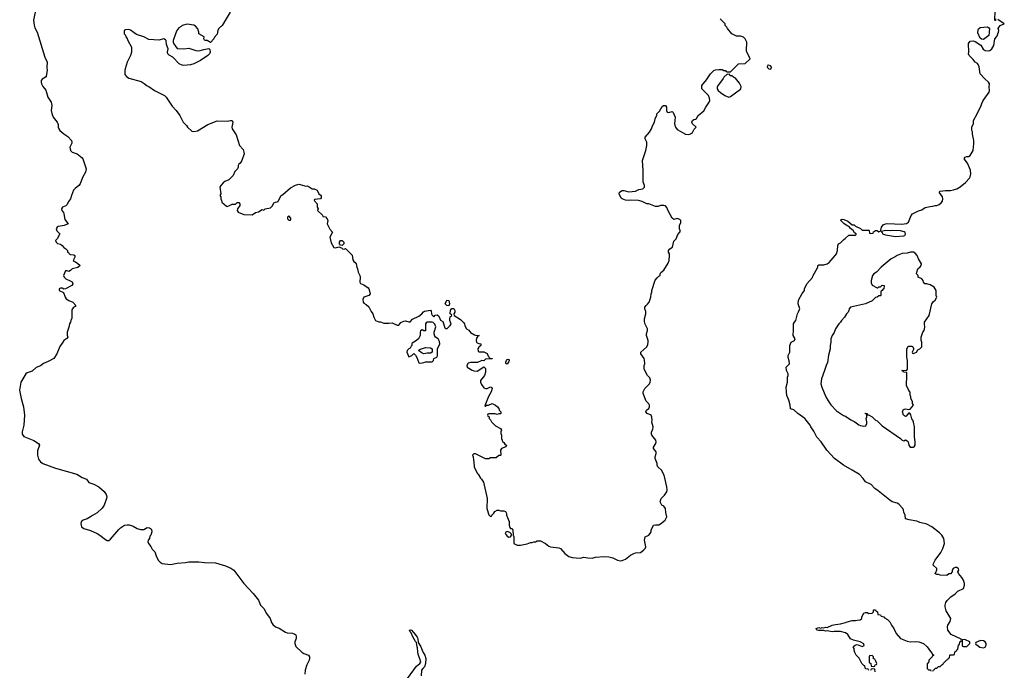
# Model space of a CAD drawing. Header units: inches. Extents: x 2386215 to 2556187, y 580866 to 760840.
# Tile 19 of 203: x 2476899 to 2488718, y 622268 to 630081. Entities that reach past the tile are written whole.
import ezdxf

# ---------------------------------------------------------------- set-up
doc = ezdxf.new("R2010")
doc.units = ezdxf.units.IN
doc.header["$MEASUREMENT"] = 0
for name, color, linetype in [('C4672', 7, 'Continuous'), ('C4673', 7, 'Continuous'), ('C4682', 7, 'Continuous'), ('C4683', 7, 'Continuous')]:
    doc.layers.add(name, color=color, linetype=linetype)

msp = doc.modelspace()

# ---------------------------------------------------------------- linework, layer by layer
at = {"layer": 'C4672', "color": 5}
for points, elevation in [([(2477077, 630000), (2477083, 629983), (2477110, 629932), (2477203, 629630), (2477230, 629570), (2477225, 629510), (2477230, 629470), (2477216, 629404), (2477210, 629389), (2477170, 629365), (2477157, 629350), (2477156, 629330), (2477162, 629310), (2477179, 629279), (2477214, 629234), (2477239, 629150), (2477277, 629090), (2477284, 629050), (2477276, 628990), (2477285, 628955), (2477301, 628910), (2477351, 628850), (2477361, 628821), (2477363, 628790), (2477371, 628770), (2477383, 628750), (2477429, 628709), (2477476, 628676), (2477520, 628630), (2477527, 628610), (2477524, 628596), (2477502, 628550), (2477511, 628510), (2477528, 628488), (2477590, 628471), (2477650, 628422), (2477658, 628410), (2477699, 628290), (2477691, 628250), (2477655, 628185), (2477625, 628110), (2477610, 628089), (2477565, 628055), (2477546, 628034), (2477521, 627970), (2477511, 627930), (2477484, 627896), (2477470, 627862), (2477454, 627846), (2477412, 627830), (2477401, 627810), (2477404, 627790), (2477425, 627765), (2477430, 627750), (2477443, 627683), (2477482, 627630), (2477432, 627608), (2477361, 627599), (2477349, 627591), (2477339, 627570), (2477346, 627546), (2477380, 627510), (2477350, 627449), (2477331, 627430), (2477338, 627410), (2477355, 627395), (2477390, 627386), (2477410, 627371), (2477430, 627345), (2477454, 627330), (2477474, 627310), (2477474, 627290), (2477485, 627285), (2477494, 627270), (2477510, 627262), (2477550, 627258), (2477562, 627250), (2477562, 627230), (2477542, 627190), (2477595, 627155), (2477625, 627130), (2477597, 627103), (2477531, 627089), (2477510, 627068), (2477490, 627058), (2477470, 627066), (2477450, 627066), (2477425, 627010), (2477432, 626990), (2477452, 626970), (2477506, 626946), (2477530, 626931), (2477538, 626910), (2477525, 626890), (2477450, 626848), (2477430, 626846), (2477410, 626858), (2477390, 626858), (2477374, 626850), (2477374, 626830), (2477424, 626804), (2477444, 626750), (2477459, 626730), (2477489, 626709), (2477536, 626690), (2477574, 626650), (2477565, 626635), (2477540, 626620), (2477524, 626596), (2477524, 626496), (2477512, 626470), (2477511, 626450), (2477498, 626430), (2477491, 626390), (2477471, 626330), (2477471, 626291), (2477478, 626270), (2477466, 626254), (2477431, 626229), (2477416, 626210), (2477383, 626157), (2477346, 626070), (2477308, 626012), (2477243, 625977), (2477186, 625954), (2477150, 625924), (2477097, 625903), (2477050, 625861), (2476990, 625841), (2476972, 625828), (2476914, 625730), (2476899, 625630), (2476918, 625530), (2476947, 625430), (2476956, 625330), (2476950, 625210), (2476931, 625130), (2476930, 625102), (2476950, 625076), (2477070, 625027), (2477127, 624990), (2477136, 624970), (2477115, 624905), (2477113, 624850), (2477125, 624805), (2477148, 624770), (2477176, 624750), (2477330, 624694), (2477584, 624624), (2477650, 624583), (2477703, 624563), (2477730, 624522), (2477790, 624502), (2477850, 624470), (2477915, 624415), (2477939, 624379), (2477946, 624350), (2477943, 624330), (2477912, 624250), (2477890, 624216), (2477830, 624160), (2477772, 624128), (2477750, 624110), (2477710, 624087), (2477650, 624065), (2477639, 624050), (2477634, 624030), (2477643, 623990), (2477670, 623970), (2477750, 623945), (2477828, 623910), (2477863, 623890), (2477930, 623838), (2477950, 623828), (2477970, 623828), (2477990, 623844), (2478090, 623960), (2478110, 623979), (2478158, 624010), (2478190, 624016), (2478215, 624015), (2478260, 624000), (2478309, 623969), (2478350, 623959), (2478390, 623958), (2478430, 623982), (2478457, 623977), (2478471, 623971), (2478480, 623960), (2478486, 623930), (2478475, 623890), (2478462, 623878), (2478456, 623850), (2478441, 623830), (2478437, 623810), (2478444, 623790), (2478474, 623754), (2478490, 623723), (2478523, 623690), (2478543, 623630), (2478567, 623587), (2478586, 623566), (2478610, 623550), (2478710, 623540), (2478790, 623555), (2478890, 623563), (2478930, 623570), (2479050, 623570), (2479117, 623563), (2479250, 623560), (2479370, 623522), (2479434, 623494), (2479468, 623470), (2479590, 623311), (2479701, 623190), (2479767, 623110), (2479790, 623051), (2479831, 623010), (2479861, 622950), (2479906, 622890), (2479923, 622843), (2479939, 622819), (2479970, 622791), (2480000, 622779)], 40), ([(2478836, 630000), (2478810, 629982), (2478787, 629950), (2478768, 629912), (2478741, 629830), (2478741, 629810), (2478750, 629792), (2478790, 629734), (2478870, 629731), (2478930, 629737), (2479012, 629710), (2479050, 629705), (2479110, 629724), (2479170, 629734), (2479182, 629722), (2479185, 629690), (2479178, 629670), (2479158, 629650), (2479070, 629590), (2478990, 629550), (2478950, 629538), (2478870, 629529), (2478850, 629533), (2478812, 629552), (2478738, 629630), (2478695, 629655), (2478678, 629670), (2478675, 629690), (2478681, 629730), (2478663, 629783), (2478657, 629830), (2478650, 629839), (2478630, 629849), (2478570, 629835), (2478450, 629842), (2478390, 629874), (2478302, 629902), (2478230, 629955), (2478210, 629962), (2478170, 629958), (2478154, 629950), (2478154, 629910), (2478170, 629894), (2478173, 629873), (2478190, 629854), (2478198, 629830), (2478242, 629750), (2478242, 629690), (2478231, 629650), (2478191, 629570), (2478166, 629490), (2478161, 629470), (2478163, 629423), (2478180, 629400), (2478210, 629378), (2478358, 629338), (2478395, 629315), (2478430, 629285), (2478450, 629278), (2478518, 629230), (2478638, 629170), (2478658, 629150), (2478730, 629042), (2478778, 628990), (2478822, 628930), (2478862, 628850), (2478902, 628810), (2478912, 628792), (2478964, 628744), (2478990, 628738), (2479033, 628747), (2479156, 628824), (2479270, 628865), (2479390, 628861), (2479430, 628871), (2479451, 628870), (2479456, 628850), (2479447, 628790), (2479451, 628770), (2479498, 628698), (2479538, 628570), (2479580, 628520), (2479591, 628490), (2479592, 628470), (2479565, 628390), (2479544, 628356), (2479530, 628346), (2479522, 628330), (2479522, 628310), (2479512, 628290), (2479482, 628258), (2479462, 628210), (2479410, 628158), (2479361, 628139), (2479340, 628120), (2479312, 628088), (2479302, 628070), (2479312, 627990), (2479302, 627970), (2479312, 627952), (2479312, 627930), (2479322, 627910), (2479325, 627890), (2479383, 627843), (2479390, 627839), (2479410, 627844), (2479450, 627865), (2479490, 627865), (2479510, 627885), (2479530, 627885), (2479541, 627870), (2479541, 627850), (2479515, 627810), (2479511, 627790), (2479521, 627770), (2479590, 627741), (2479690, 627738), (2479730, 627765), (2479765, 627775), (2479810, 627802), (2479830, 627794), (2479846, 627810), (2479910, 627822), (2479934, 627846), (2479950, 627882), (2479970, 627891), (2479990, 627892), (2480000, 627899)], 60), ([(2479317, 630000), (2479310, 629995), (2479286, 629970), (2479276, 629950), (2479270, 629908), (2479238, 629870), (2479230, 629849), (2479190, 629806), (2479150, 629829), (2479130, 629829), (2479116, 629836), (2479108, 629850), (2479114, 629874), (2479049, 629909), (2479049, 629930), (2479039, 629970), (2479012, 630000)], 60)]:
    msp.add_lwpolyline(points, dxfattribs=dict(at, elevation=elevation))
at = {"layer": 'C4673', "color": 5}
for points, elevation in [([(2477099, 630230), (2477065, 630075), (2477073, 630013), (2477077, 630000)], 40), ([(2479426, 630170), (2479331, 630010), (2479317, 630000)], 60), ([(2479012, 630000), (2479010, 630002), (2478990, 630014), (2478910, 630025), (2478850, 630009), (2478836, 630000)], 60)]:
    msp.add_lwpolyline(points, dxfattribs=dict(at, elevation=elevation))
at = {"layer": 'C4682', "color": 5}
for points, elevation in [([(2480000, 627899), (2480000, 627900), (2480038, 627970), (2480059, 627981), (2480150, 628061), (2480212, 628092), (2480250, 628105), (2480310, 628091), (2480330, 628082), (2480350, 628085), (2480375, 628075), (2480411, 628051), (2480434, 628050), (2480470, 628032), (2480492, 627990), (2480518, 627970), (2480520, 627940), (2480510, 627928), (2480438, 627922), (2480434, 627910), (2480471, 627871), (2480472, 627830), (2480482, 627810), (2480474, 627790), (2480533, 627733), (2480538, 627718), (2480570, 627712), (2480592, 627690), (2480598, 627670), (2480592, 627630), (2480624, 627564), (2480654, 627530), (2480622, 627470), (2480640, 627400), (2480670, 627345), (2480690, 627341), (2480732, 627352), (2480761, 627341), (2480774, 627330), (2480794, 627326), (2480812, 627332), (2480890, 627254), (2480898, 627198), (2480910, 627178), (2480926, 627166), (2480938, 627150), (2480946, 627110), (2480956, 627090), (2480961, 627050), (2480981, 627010), (2480986, 626990), (2480982, 626930), (2480992, 626912), (2481030, 626896), (2481081, 626861), (2481091, 626850), (2481104, 626810), (2481105, 626790), (2481092, 626770), (2481032, 626748), (2481020, 626720), (2481021, 626690), (2481030, 626678), (2481060, 626660), (2481090, 626632), (2481118, 626578), (2481138, 626550), (2481151, 626510), (2481172, 626470), (2481210, 626451), (2481230, 626451), (2481270, 626438), (2481330, 626436), (2481370, 626442), (2481430, 626414), (2481450, 626414), (2481476, 626444), (2481510, 626462), (2481530, 626465), (2481570, 626452), (2481587, 626453), (2481615, 626485), (2481690, 626522), (2481728, 626550), (2481747, 626573), (2481760, 626580), (2481830, 626594), (2481840, 626580), (2481842, 626550), (2481850, 626534), (2481870, 626514), (2481888, 626532), (2481910, 626538), (2481930, 626522), (2481952, 626472), (2481978, 626458), (2482002, 626382), (2482010, 626372), (2482030, 626372), (2482068, 626410), (2482078, 626430), (2482062, 626470), (2482062, 626490), (2482068, 626512), (2482086, 626530), (2482082, 626542), (2482068, 626548), (2482069, 626591), (2482088, 626612), (2482110, 626612), (2482122, 626590), (2482122, 626570), (2482112, 626550), (2482114, 626530), (2482190, 626482), (2482230, 626442), (2482238, 626430), (2482244, 626404), (2482262, 626370), (2482291, 626351), (2482310, 626325), (2482357, 626297), (2482370, 626291), (2482414, 626290), (2482398, 626282), (2482384, 626256), (2482378, 626230), (2482382, 626210), (2482390, 626202), (2482410, 626192), (2482434, 626190), (2482434, 626170), (2482410, 626148), (2482398, 626130), (2482401, 626101), (2482410, 626092), (2482470, 626092), (2482510, 626072), (2482522, 626042), (2482534, 626030), (2482538, 626018), (2482570, 626012), (2482572, 626008), (2482490, 626006), (2482470, 625986), (2482447, 625987), (2482395, 625965), (2482310, 625965), (2482284, 625956), (2482266, 625930), (2482271, 625910), (2482330, 625871), (2482350, 625865), (2482390, 625862), (2482470, 625914), (2482491, 625891), (2482491, 625850), (2482478, 625810), (2482432, 625750), (2482431, 625730), (2482442, 625702), (2482470, 625662), (2482490, 625652), (2482510, 625651), (2482551, 625671), (2482565, 625665), (2482571, 625650), (2482560, 625610), (2482525, 625555), (2482484, 625444), (2482490, 625434), (2482507, 625453), (2482527, 625453), (2482572, 625472), (2482610, 625452), (2482634, 625430), (2482651, 625411), (2482654, 625390), (2482674, 625370), (2482674, 625350), (2482670, 625346), (2482650, 625346), (2482630, 625338), (2482607, 625347), (2482530, 625346), (2482518, 625342), (2482514, 625330), (2482518, 625318), (2482533, 625313), (2482534, 625290), (2482550, 625274), (2482562, 625250), (2482610, 625202), (2482672, 625170), (2482682, 625150), (2482674, 625130), (2482674, 625110), (2482682, 625090), (2482682, 625050), (2482692, 625032), (2482693, 625013), (2482710, 625002), (2482723, 624983), (2482742, 624970), (2482734, 624950), (2482682, 624930), (2482672, 624910), (2482674, 624850), (2482670, 624846), (2482650, 624846), (2482620, 624820), (2482550, 624818), (2482530, 624808), (2482490, 624808), (2482396, 624856), (2482370, 624866), (2482350, 624866), (2482334, 624850), (2482342, 624830), (2482345, 624790), (2482352, 624770), (2482353, 624713), (2482390, 624634), (2482404, 624624), (2482430, 624574), (2482444, 624564), (2482466, 624526), (2482511, 624330), (2482507, 624210), (2482530, 624134), (2482550, 624114), (2482562, 624118), (2482566, 624130), (2482590, 624154), (2482603, 624177), (2482630, 624192), (2482650, 624192), (2482670, 624182), (2482710, 624182), (2482730, 624174), (2482742, 624150), (2482742, 624130), (2482775, 624055), (2482775, 624010), (2482781, 623981), (2482790, 623972), (2482811, 623971), (2482818, 623950), (2482822, 623890), (2482831, 623870), (2482832, 623790), (2482870, 623771), (2482910, 623771), (2482990, 623785), (2483030, 623802), (2483050, 623802), (2483070, 623812), (2483090, 623812), (2483110, 623822), (2483150, 623822), (2483210, 623792), (2483250, 623758), (2483271, 623751), (2483370, 623738), (2483391, 623731), (2483442, 623670), (2483490, 623636), (2483530, 623621), (2483626, 623614), (2483670, 623626), (2483717, 623617), (2483770, 623616), (2483810, 623626), (2483910, 623635), (2483970, 623631), (2484018, 623618), (2484074, 623590), (2484110, 623581), (2484130, 623585), (2484170, 623601), (2484230, 623651), (2484270, 623671), (2484290, 623679), (2484350, 623681), (2484389, 623710), (2484409, 623730), (2484417, 623750), (2484399, 623830), (2484409, 623870), (2484450, 623892), (2484468, 623910), (2484478, 623930), (2484478, 623950), (2484509, 624010), (2484530, 624016), (2484570, 624016), (2484590, 624025), (2484649, 624071), (2484669, 624110), (2484655, 624165), (2484653, 624213), (2484630, 624238), (2484608, 624250), (2484589, 624290), (2484601, 624330), (2484641, 624370), (2484669, 624410), (2484672, 624430), (2484669, 624470), (2484634, 624610), (2484605, 624670), (2484561, 624710), (2484553, 624730), (2484552, 624752), (2484529, 624810), (2484529, 624830), (2484541, 624870), (2484539, 624890), (2484509, 624930), (2484509, 624949), (2484534, 624990), (2484539, 625010), (2484534, 625030), (2484489, 625090), (2484485, 625105), (2484485, 625130), (2484500, 625160), (2484505, 625190), (2484489, 625249), (2484493, 625270), (2484489, 625309), (2484479, 625330), (2484433, 625353), (2484415, 625370), (2484424, 625390), (2484450, 625412), (2484459, 625430), (2484459, 625450), (2484450, 625468), (2484420, 625500), (2484385, 625590), (2484384, 625610), (2484404, 625650), (2484459, 625710), (2484469, 625730), (2484472, 625752), (2484462, 625782), (2484435, 625810), (2484402, 625870), (2484395, 625890), (2484395, 625930), (2484402, 625950), (2484398, 625998), (2484394, 626014), (2484355, 626070), (2484355, 626090), (2484426, 626154), (2484439, 626181), (2484445, 626210), (2484444, 626230), (2484422, 626290), (2484422, 626310), (2484435, 626350), (2484434, 626370), (2484406, 626426), (2484398, 626458), (2484399, 626490), (2484415, 626550), (2484415, 626575), (2484402, 626610), (2484402, 626630), (2484418, 626650), (2484437, 626663), (2484455, 626690), (2484475, 626750), (2484478, 626790), (2484488, 626810), (2484488, 626830), (2484529, 626951), (2484550, 626982), (2484570, 627002), (2484586, 627010), (2484588, 627030), (2484596, 627044), (2484630, 627072), (2484684, 627156), (2484695, 627190), (2484700, 627250), (2484698, 627270), (2484686, 627290), (2484689, 627310), (2484705, 627330), (2484734, 627350), (2484750, 627422), (2484778, 627450), (2484800, 627500), (2484827, 627533), (2484828, 627550), (2484818, 627570), (2484818, 627610), (2484835, 627645), (2484835, 627670), (2484823, 627683), (2484790, 627695), (2484750, 627682), (2484730, 627699), (2484684, 627784), (2484666, 627826), (2484650, 627844), (2484630, 627849), (2484591, 627849), (2484563, 627837), (2484530, 627836), (2484450, 627869), (2484429, 627869), (2484370, 627899), (2484326, 627910), (2484230, 627914), (2484210, 627909), (2484170, 627915), (2484130, 627929), (2484119, 627939), (2484097, 627990), (2484099, 628010), (2484130, 628028), (2484150, 628030), (2484210, 628013), (2484290, 628023), (2484330, 628043), (2484379, 628050), (2484398, 628070), (2484401, 628090), (2484385, 628135), (2484384, 628270), (2484375, 628390), (2484415, 628510), (2484429, 628570), (2484428, 628608), (2484408, 628650), (2484409, 628670), (2484459, 628730), (2484482, 628770), (2484495, 628805), (2484518, 628850), (2484529, 628891), (2484547, 628933), (2484548, 628950), (2484579, 628981), (2484610, 629038), (2484629, 629051), (2484651, 629051), (2484665, 629030), (2484662, 628990), (2484672, 628972), (2484690, 628965), (2484730, 628978), (2484745, 628965), (2484766, 628910), (2484760, 628830), (2484773, 628790), (2484790, 628761), (2484890, 628705), (2484930, 628701), (2484952, 628708), (2484975, 628725), (2484994, 628766), (2485018, 628790), (2484974, 628830), (2484969, 628850), (2484975, 628870), (2484990, 628881), (2485013, 628887), (2485025, 628895), (2485042, 628930), (2485113, 628987), (2485135, 629030), (2485175, 629090), (2485182, 629110), (2485180, 629140), (2485169, 629169), (2485088, 629250), (2485086, 629290), (2485143, 629357), (2485190, 629432), (2485230, 629471), (2485250, 629478), (2485290, 629482), (2485330, 629482), (2485350, 629472), (2485372, 629472), (2485378, 629458), (2485390, 629454), (2485430, 629454), (2485528, 629552), (2485607, 629553), (2485666, 629610), (2485623, 629703), (2485622, 629750), (2485628, 629770), (2485628, 629810), (2485608, 629850), (2485586, 629870), (2485550, 629882), (2485503, 629883), (2485448, 629910), (2485395, 629975), (2485388, 629990), (2485378, 630000)], 60), ([(2487862, 622258), (2487867, 622273), (2487882, 622278), (2487887, 622293), (2487910, 622294), (2487930, 622314), (2487950, 622314), (2487970, 622334), (2487982, 622338), (2487986, 622350), (2488007, 622373), (2488030, 622394), (2488042, 622398), (2488047, 622413), (2488062, 622418), (2488066, 622450), (2488070, 622454), (2488110, 622454), (2488122, 622458), (2488126, 622490), (2488142, 622498), (2488147, 622513), (2488162, 622518), (2488168, 622572), (2488182, 622578), (2488186, 622610), (2488202, 622618), (2488206, 622630), (2488202, 622642), (2488079, 622699), (2488042, 622750), (2488038, 622790), (2488042, 622810), (2488070, 622854), (2488078, 622890), (2488022, 622982), (2488009, 623029), (2488009, 623050), (2488018, 623082), (2488034, 623106), (2488078, 623150), (2488130, 623185), (2488160, 623220), (2488230, 623252), (2488239, 623290), (2488239, 623310), (2488229, 623350), (2488210, 623382), (2488168, 623430), (2488162, 623450), (2488173, 623470), (2488170, 623486), (2488150, 623502), (2488130, 623502), (2488105, 623490), (2488092, 623470), (2488094, 623450), (2488072, 623428), (2488053, 623427), (2488030, 623408), (2487950, 623409), (2487930, 623418), (2487910, 623418), (2487886, 623430), (2487896, 623444), (2487907, 623473), (2487908, 623490), (2487866, 623530), (2487868, 623550), (2487889, 623590), (2487956, 623684), (2487982, 623730), (2488002, 623790), (2487994, 623850), (2487969, 623890), (2487940, 623920), (2487849, 623990), (2487790, 624023), (2487704, 624044), (2487670, 624057), (2487574, 624074), (2487530, 624088), (2487528, 624130), (2487510, 624166), (2487509, 624190), (2487499, 624210), (2487450, 624262), (2487430, 624274), (2487370, 624292), (2487344, 624310), (2487204, 624424), (2487164, 624450), (2487118, 624498), (2487053, 624533), (2487025, 624570), (2486978, 624618), (2486893, 624673), (2486789, 624730), (2486679, 624810), (2486587, 624910), (2486521, 625010), (2486467, 625067), (2486430, 625138), (2486395, 625190), (2486389, 625210), (2486324, 625290), (2486239, 625350), (2486190, 625394), (2486150, 625406), (2486149, 625450), (2486133, 625510), (2486109, 625569), (2486103, 625610), (2486101, 625670), (2486114, 625730), (2486115, 625790), (2486122, 625810), (2486122, 625830), (2486105, 625870), (2486098, 625910), (2486138, 625950), (2486136, 625984), (2486123, 626023), (2486122, 626050), (2486142, 626090), (2486142, 626170), (2486158, 626210), (2486198, 626230), (2486208, 626250), (2486182, 626290), (2486189, 626351), (2486189, 626430), (2486198, 626450), (2486215, 626470), (2486234, 626550), (2486249, 626571), (2486260, 626600), (2486262, 626610), (2486244, 626670), (2486249, 626711), (2486290, 626794), (2486308, 626812), (2486318, 626830), (2486318, 626850), (2486348, 626910), (2486416, 626984), (2486420, 627000), (2486478, 627110), (2486478, 627130), (2486490, 627136), (2486550, 627136), (2486593, 627147), (2486617, 627163), (2486689, 627250), (2486702, 627270), (2486715, 627310), (2486718, 627370), (2486726, 627390), (2486750, 627402), (2486790, 627442), (2486808, 627452), (2486850, 627494), (2486930, 627494), (2486938, 627502), (2486938, 627510), (2486920, 627520), (2486902, 627550), (2486870, 627575), (2486856, 627596), (2486830, 627605), (2486790, 627634), (2486755, 627670), (2486760, 627680), (2486770, 627685), (2486790, 627683), (2486841, 627661), (2486890, 627618), (2486916, 627616), (2486930, 627602), (2486993, 627573), (2487010, 627554), (2487090, 627552), (2487094, 627550), (2487098, 627518), (2487110, 627514), (2487142, 627518), (2487147, 627533), (2487170, 627551), (2487190, 627551), (2487210, 627532), (2487236, 627544), (2487235, 627555), (2487242, 627590), (2487263, 627617), (2487290, 627630), (2487310, 627635), (2487487, 627627), (2487545, 627635), (2487566, 627650), (2487602, 627730), (2487618, 627750), (2487690, 627786), (2487730, 627798), (2487770, 627825), (2487830, 627838), (2487860, 627840), (2487889, 627851), (2487910, 627851), (2487938, 627862), (2487960, 627880), (2487977, 627903), (2487981, 627930), (2487975, 627955), (2487938, 628010), (2487950, 628022), (2488011, 628031), (2488071, 628031), (2488110, 628037), (2488150, 628051), (2488190, 628074), (2488253, 628127), (2488302, 628178), (2488310, 628192), (2488317, 628230), (2488312, 628272), (2488278, 628358), (2488235, 628410), (2488250, 628431), (2488270, 628438), (2488290, 628438), (2488308, 628450), (2488344, 628510), (2488353, 628590), (2488353, 628630), (2488336, 628704), (2488335, 628735), (2488328, 628750), (2488328, 628790), (2488347, 628833), (2488348, 628870), (2488393, 628950), (2488441, 629050), (2488447, 629073), (2488466, 629110), (2488536, 629210), (2488541, 629230), (2488537, 629270), (2488541, 629310), (2488529, 629330), (2488483, 629370), (2488430, 629430), (2488415, 629515), (2488403, 629543), (2488395, 629555), (2488370, 629570), (2488344, 629604), (2488296, 629650), (2488289, 629670), (2488294, 629690), (2488290, 629794), (2488310, 629822), (2488350, 629825), (2488370, 629818), (2488436, 629776), (2488465, 629725), (2488490, 629711), (2488530, 629706), (2488546, 629710), (2488570, 629731), (2488592, 629770), (2488605, 629850), (2488630, 629878), (2488649, 629930), (2488653, 629950), (2488646, 629974), (2488662, 630000)], 40), ([(2487090, 622266), (2487082, 622282), (2487050, 622286), (2487042, 622322), (2487030, 622326), (2487009, 622349), (2486974, 622414), (2486938, 622450), (2486923, 622483), (2486915, 622510), (2486915, 622530), (2486904, 622550), (2486910, 622558), (2486929, 622571), (2486950, 622578), (2487010, 622552), (2487034, 622566), (2487030, 622586), (2486986, 622610), (2486909, 622629), (2486870, 622646), (2486840, 622700), (2486810, 622719), (2486750, 622734), (2486674, 622734), (2486650, 622729), (2486590, 622742), (2486570, 622739), (2486550, 622745), (2486487, 622747), (2486466, 622750), (2486458, 622770), (2486490, 622781), (2486510, 622776), (2486530, 622781), (2486550, 622778), (2486570, 622785), (2486590, 622782), (2486650, 622810), (2486690, 622820), (2486750, 622825), (2486810, 622841), (2486830, 622851), (2486890, 622865), (2486930, 622865), (2486952, 622872), (2486987, 622873), (2487006, 622890), (2487008, 622912), (2487030, 622954), (2487050, 622962), (2487070, 622962), (2487090, 622952), (2487130, 622954), (2487146, 622970), (2487146, 622990), (2487150, 622994), (2487170, 622994), (2487178, 622978), (2487194, 622970), (2487198, 622938), (2487230, 622934), (2487238, 622918), (2487270, 622912), (2487280, 622900), (2487317, 622877), (2487342, 622850), (2487362, 622810), (2487390, 622772), (2487418, 622710), (2487472, 622650), (2487550, 622619), (2487590, 622611), (2487650, 622615), (2487694, 622610), (2487750, 622591), (2487792, 622550), (2487832, 622492), (2487854, 622470), (2487858, 622458), (2487874, 622450), (2487858, 622442), (2487854, 622430), (2487814, 622390), (2487812, 622368), (2487793, 622347), (2487794, 622290), (2487810, 622274), (2487833, 622273), (2487838, 622258)], 40), ([(2480000, 622779), (2480013, 622773), (2480090, 622727), (2480110, 622719), (2480173, 622713), (2480202, 622702), (2480213, 622693), (2480220, 622670), (2480219, 622650), (2480204, 622610), (2480202, 622590), (2480215, 622555), (2480286, 622486), (2480310, 622471), (2480365, 622450), (2480377, 622430), (2480379, 622410), (2480373, 622390), (2480347, 622333), (2480328, 622270), (2480321, 622221)], 40), ([(2481553, 622170), (2481663, 622317), (2481701, 622350), (2481716, 622370), (2481683, 622463), (2481678, 622490), (2481676, 622536), (2481670, 622550), (2481661, 622601), (2481650, 622613), (2481618, 622670), (2481597, 622717), (2481585, 622730), (2481579, 622750), (2481590, 622755), (2481601, 622750), (2481650, 622696), (2481670, 622667), (2481678, 622650), (2481681, 622601), (2481710, 622558), (2481741, 622481), (2481761, 622450), (2481776, 622410), (2481772, 622350), (2481759, 622310), (2481737, 622290), (2481724, 622270), (2481719, 622201)], 40), ([(2487166, 622250), (2487162, 622282), (2487130, 622286), (2487118, 622282), (2487110, 622266)], 40)]:
    msp.add_lwpolyline(points, dxfattribs=dict(at, elevation=elevation))
for points, elevation in [([(2488470, 629844), (2488445, 629845), (2488430, 629858), (2488401, 629921), (2488403, 629957), (2488408, 629972), (2488430, 629988), (2488515, 629995), (2488528, 629988), (2488539, 629970), (2488531, 629890)], 40), ([(2485890, 629535), (2485874, 629530), (2485872, 629510), (2485890, 629492), (2485910, 629487), (2485918, 629490), (2485922, 629510), (2485910, 629528)], 60), ([(2485390, 629426), (2485351, 629389), (2485345, 629375), (2485277, 629283), (2485271, 629270), (2485272, 629252), (2485285, 629230), (2485310, 629205), (2485362, 629170), (2485410, 629151), (2485430, 629158), (2485550, 629245), (2485555, 629250), (2485558, 629278), (2485538, 629318), (2485490, 629378), (2485466, 629390), (2485447, 629407), (2485428, 629408), (2485422, 629422)], 60), ([(2480130, 627726), (2480114, 627710), (2480114, 627690), (2480130, 627674), (2480150, 627674), (2480156, 627684), (2480156, 627696)], 60), ([(2487290, 627549), (2487244, 627536), (2487242, 627530), (2487250, 627525), (2487256, 627510), (2487290, 627496), (2487410, 627479), (2487510, 627484), (2487525, 627490), (2487533, 627507), (2487526, 627526), (2487514, 627534), (2487470, 627546), (2487372, 627548), (2487350, 627544)], 40), ([(2480770, 627368), (2480750, 627375), (2480739, 627390), (2480737, 627410), (2480750, 627431), (2480770, 627431), (2480791, 627410), (2480791, 627389)], 60), ([(2487591, 627289), (2487550, 627279), (2487490, 627273), (2487432, 627250), (2487408, 627232), (2487358, 627210), (2487238, 627110), (2487182, 627050), (2487151, 627029), (2487136, 627010), (2487118, 626950), (2487120, 626920), (2487132, 626892), (2487190, 626862), (2487198, 626862), (2487210, 626874), (2487230, 626874), (2487250, 626892), (2487274, 626890), (2487273, 626847), (2487258, 626842), (2487253, 626827), (2487238, 626822), (2487234, 626810), (2487234, 626770), (2487230, 626766), (2487210, 626766), (2487192, 626748), (2487170, 626746), (2487130, 626706), (2487051, 626669), (2486872, 626628), (2486854, 626610), (2486852, 626590), (2486842, 626570), (2486822, 626550), (2486798, 626510), (2486762, 626470), (2486750, 626448), (2486730, 626428), (2486691, 626370), (2486674, 626326), (2486651, 626290), (2486636, 626250), (2486636, 626210), (2486626, 626170), (2486626, 626130), (2486606, 626054), (2486595, 625965), (2486578, 625930), (2486561, 625870), (2486522, 625770), (2486516, 625710), (2486526, 625670), (2486575, 625550), (2486602, 625502), (2486634, 625454), (2486703, 625383), (2486726, 625366), (2486765, 625345), (2486786, 625326), (2486810, 625318), (2486874, 625274), (2486922, 625250), (2486970, 625216), (2486990, 625206), (2487030, 625198), (2487055, 625205), (2487068, 625230), (2487068, 625250), (2487058, 625290), (2487066, 625310), (2487066, 625330), (2487062, 625342), (2487046, 625350), (2487050, 625354), (2487070, 625352), (2487074, 625334), (2487086, 625334), (2487130, 625312), (2487170, 625272), (2487190, 625262), (2487250, 625205), (2487470, 625051), (2487490, 625031), (2487510, 625025), (2487530, 625036), (2487550, 625025), (2487565, 625010), (2487571, 624970), (2487590, 624947), (2487630, 624946), (2487638, 624950), (2487649, 624970), (2487649, 625010), (2487642, 625070), (2487642, 625190), (2487630, 625246), (2487622, 625270), (2487609, 625289), (2487597, 625337), (2487590, 625348), (2487570, 625358), (2487539, 625321), (2487530, 625317), (2487506, 625330), (2487496, 625370), (2487505, 625395), (2487517, 625403), (2487530, 625407), (2487570, 625398), (2487590, 625402), (2487628, 625450), (2487618, 625470), (2487615, 625495), (2487598, 625530), (2487598, 625550), (2487588, 625570), (2487587, 625607), (2487570, 625626), (2487544, 625690), (2487549, 625810), (2487546, 625846), (2487506, 625850), (2487502, 625862), (2487488, 625870), (2487548, 625872), (2487556, 625884), (2487557, 625990), (2487549, 626030), (2487548, 626130), (2487564, 626156), (2487570, 626162), (2487610, 626162), (2487617, 626157), (2487632, 626128), (2487614, 626090), (2487618, 626078), (2487630, 626074), (2487666, 626090), (2487682, 626118), (2487706, 626130), (2487727, 626153), (2487728, 626210), (2487722, 626230), (2487722, 626270), (2487742, 626330), (2487755, 626350), (2487764, 626390), (2487759, 626430), (2487762, 626450), (2487815, 626530), (2487849, 626670), (2487870, 626698), (2487890, 626712), (2487909, 626750), (2487902, 626770), (2487899, 626830), (2487875, 626870), (2487830, 626898), (2487790, 626909), (2487766, 626910), (2487749, 626929), (2487746, 626950), (2487728, 626968), (2487686, 626990), (2487686, 627010), (2487666, 627030), (2487667, 627047), (2487682, 627090), (2487709, 627111), (2487722, 627130), (2487724, 627150), (2487689, 627209), (2487673, 627250), (2487650, 627279), (2487630, 627289)], 40), ([(2482050, 626646), (2482026, 626650), (2482006, 626670), (2482028, 626712), (2482052, 626710), (2482058, 626670)], 60), ([(2481850, 626449), (2481792, 626448), (2481780, 626440), (2481772, 626428), (2481770, 626346), (2481750, 626346), (2481730, 626358), (2481710, 626346), (2481705, 626330), (2481705, 626290), (2481695, 626265), (2481685, 626250), (2481650, 626222), (2481610, 626198), (2481605, 626190), (2481605, 626170), (2481600, 626160), (2481585, 626135), (2481570, 626128), (2481552, 626110), (2481545, 626090), (2481570, 626034), (2481606, 626050), (2481630, 626074), (2481650, 626054), (2481665, 626025), (2481690, 625962), (2481710, 625958), (2481750, 625966), (2481770, 625971), (2481850, 625972), (2481868, 625990), (2481870, 626014), (2481906, 626030), (2481915, 626045), (2481915, 626130), (2481942, 626190), (2481938, 626218), (2481922, 626250), (2481889, 626269), (2481882, 626282), (2481873, 626310), (2481873, 626330), (2481893, 626393), (2481884, 626424), (2481863, 626443)], 60), ([(2481750, 626069), (2481730, 626075), (2481686, 626110), (2481700, 626120), (2481770, 626145), (2481830, 626142), (2481852, 626130), (2481850, 626088), (2481830, 626078), (2481790, 626078)], 60), ([(2482750, 625946), (2482734, 625954), (2482733, 625970), (2482741, 625990), (2482750, 625999), (2482770, 626005), (2482774, 625990), (2482770, 625975)], 60), ([(2482750, 623934), (2482734, 623926), (2482725, 623910), (2482750, 623877), (2482770, 623866), (2482789, 623871), (2482799, 623881), (2482804, 623890), (2482802, 623902), (2482783, 623923)], 60), ([(2488222, 622638), (2488214, 622630), (2488214, 622570), (2488218, 622558), (2488230, 622554), (2488270, 622554), (2488306, 622590), (2488306, 622610), (2488254, 622634)], 40), ([(2488432, 622628), (2488378, 622602), (2488374, 622590), (2488378, 622578), (2488390, 622574), (2488424, 622544), (2488470, 622538), (2488490, 622545), (2488502, 622570), (2488502, 622590), (2488489, 622610), (2488470, 622624)], 40), ([(2487130, 622446), (2487098, 622442), (2487094, 622430), (2487094, 622370), (2487098, 622358), (2487114, 622350), (2487118, 622318), (2487150, 622314), (2487162, 622318), (2487167, 622333), (2487182, 622338), (2487186, 622350), (2487176, 622376), (2487162, 622402), (2487147, 622407), (2487146, 622430)], 40)]:
    msp.add_lwpolyline(points, close=True, dxfattribs=dict(at, elevation=elevation))
at = {"layer": 'C4683', "color": 5}
for points, elevation in [([(2488614, 630090), (2488612, 630070), (2488606, 630070), (2488609, 630189)], 40), ([(2485378, 630000), (2485368, 630010), (2485366, 630030), (2485308, 630090)], 60), ([(2488662, 630000), (2488668, 630010), (2488718, 630030), (2488641, 630081)], 40)]:
    msp.add_lwpolyline(points, dxfattribs=dict(at, elevation=elevation))

doc.saveas('drawing.dxf')
